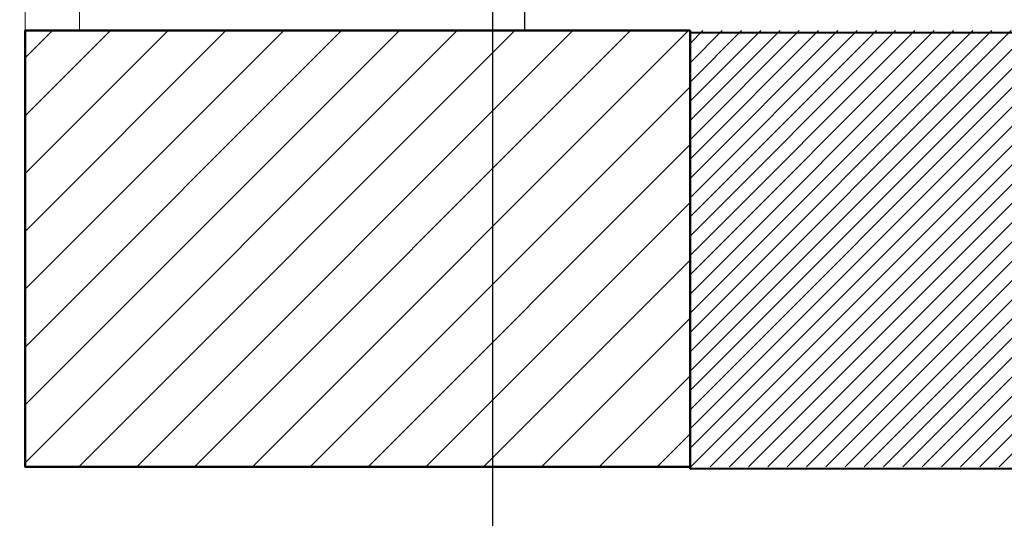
# Model space of a CAD drawing. Header units: centimetres. Extents: x -2715 to 104803, y -2927 to 32152.
# Tile 39 of 72: x 87689 to 87780, y -494 to -448. Entities that reach past the tile are written whole.
import ezdxf

# ---------------------------------------------------------------- set-up
doc = ezdxf.new("R2010")
doc.units = ezdxf.units.CM
doc.header["$MEASUREMENT"] = 0
doc.linetypes.add('DASHDOT2', pattern=[0.5, 0.25, -0.125, 0, -0.125])
doc.linetypes.add('HIDDENX2', pattern=[19.05, 12.7, -6.35])
for name, color, linetype, lineweight in [('1_ doors proj.', 252, 'Continuous', 15), ('1_ hatch', 252, 'Continuous', 9), ('1_ hatch proj.', 252, 'Continuous', 9), ('1_ projection', 252, 'HIDDENX2', 5), ('1_ przerywana  S_CONSTRUCTION', 252, 'DASHDOT2', 25), ('1_ wall STRUCT', 252, 'Continuous', 50), ('1_ wall STRUCT proj.', 252, 'Continuous', 50)]:
    doc.layers.add(name, color=color, linetype=linetype, lineweight=lineweight)
doc.layers.add('_IS_sanitarne.opis', color=105, linetype='Continuous')

# ---------------------------------------------------------------- blocks, each defined once
blk = doc.blocks.new('vcfnbvcnbvm')
blk.add_lwpolyline([(0, 6), (-5, 6), (-5, -6), (0, -6), (0, 6)])
blk.add_lwpolyline([(0, 6), (-5, 6), (-5, -6), (0, -6), (0, 6)])

msp = doc.modelspace()

# ---------------------------------------------------------------- hatches: boundary and pattern name
at = {"layer": '1_ hatch'}
h = msp.add_hatch(dxfattribs=at)
h.set_pattern_fill('ANSI31', color=256, scale=10)
h.paths.add_polyline_path([(87750.713, -489.069), (87750.713, -449.069), (88128.88, -449.069), (88128.88, -489.069)])
at = {"layer": '1_ hatch proj.'}
h = msp.add_hatch(dxfattribs=at)
h.set_pattern_fill('ANSI31', color=256, scale=30)
h.set_pattern_definition([(45, (695.1667, 0), (-2.65165043, 2.65165043), [])])
h.paths.add_polyline_path([(87750.713, -489.069), (87689.713, -489.069), (87689.713, -449.069), (87750.713, -449.069)])

# ---------------------------------------------------------------- linework, layer by layer
at = {"layer": '1_ projection'}
for points in [[(87427.713, -449.069), (87750.713, -449.069)], [(87427.713, -489.069), (87750.713, -489.069)]]:
    msp.add_lwpolyline(points, dxfattribs=at)
at = {"layer": '1_ przerywana  S_CONSTRUCTION', "ltscale": 50}
msp.add_lwpolyline([(87735.546, -449.069), (87735.546, 681.931)], dxfattribs=at)
at = {"layer": '1_ wall STRUCT'}
msp.add_lwpolyline([(87750.713, -489.277), (87750.713, -449.277), (88128.88, -449.069), (88128.88, -489.069), (87750.713, -489.277)], dxfattribs=at)
at = {"layer": '1_ wall STRUCT proj.'}
msp.add_lwpolyline([(87750.713, -489.069), (87689.713, -489.069), (87689.713, -449.069), (87750.713, -449.069), (87750.713, -489.069)], dxfattribs=at)
at = {"layer": '_IS_sanitarne.opis'}
msp.add_lwpolyline([(87732.591, -410.369), (87732.591, -564.469), (88130.577, -564.469)], dxfattribs=at)

# ---------------------------------------------------------------- block references
at = {"layer": '1_ doors proj.'}
msp.add_blockref('vcfnbvcnbvm', (87694.713, -443.069), dxfattribs=at)

doc.saveas('drawing.dxf')
